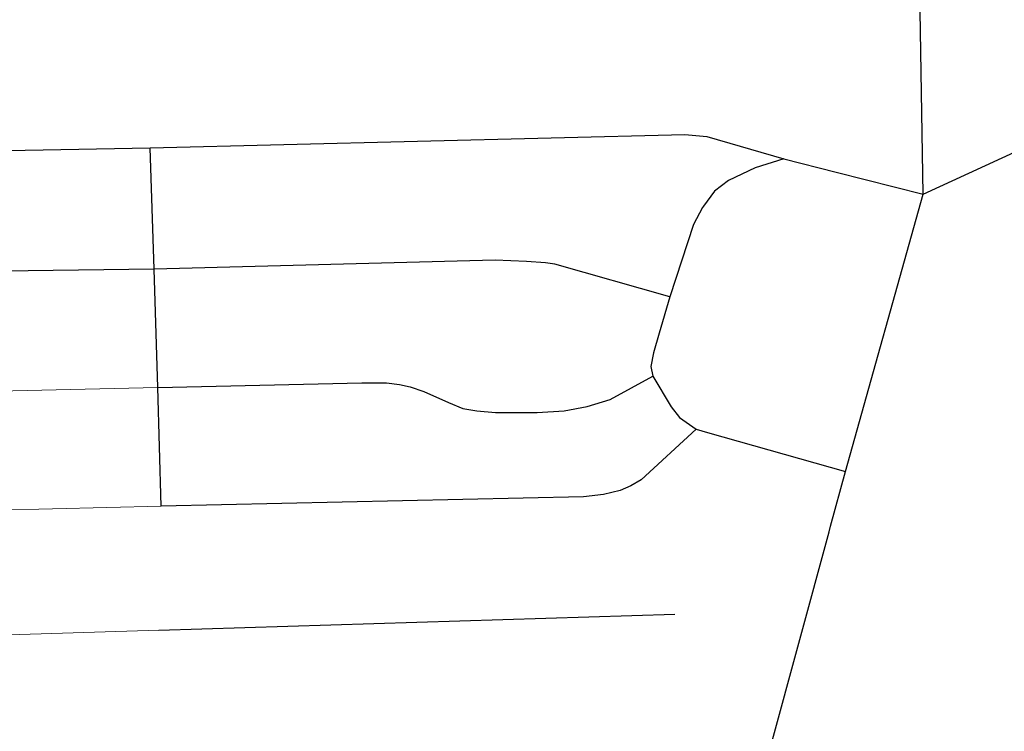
# Model space of a CAD drawing. Extents: x 13.99 to 21.38, y 7.75 to 14.55.
# Tile 57 of 77: x 19.66 to 20.18, y 9.84 to 10.22. Entities that reach past the tile are written whole.
import ezdxf

# ---------------------------------------------------------------- set-up
doc = ezdxf.new("R2010")
doc.units = 0
doc.header["$MEASUREMENT"] = 0
for name, color, linetype, lineweight in [('GM_X_City_Street', 1, 'Continuous', 0), ('GM_X_County_Road', 3, 'Continuous', 30), ('GM_X_State_Route', 1, 'Continuous', 30), ('GM_X_Township_Road', 1, 'Continuous', 30)]:
    doc.layers.add(name, color=color, linetype=linetype, lineweight=lineweight)

msp = doc.modelspace()

# ---------------------------------------------------------------- linework, layer by layer
at = {"layer": 'GM_X_City_Street'}
for p, q in [((19.50172, 10.02104), (19.72966, 10.02637)), ((19.50375, 9.95765), (19.73146, 9.96324)), ((19.50569, 9.89038), (19.73017, 9.89724))]:
    msp.add_line(p, q, dxfattribs=at)
at = {"layer": 'GM_X_County_Road', "color": 1}
msp.add_line((20.09049, 10.141), (20.13683, 10.12918), dxfattribs=at)
at = {"layer": 'GM_X_County_Road', "color": 1, "flags": 128}
for points in [[(20.13683, 10.12918), (20.13502, 10.23764), (20.13231, 10.32382), (20.13098, 10.36632), (20.12956, 10.41165), (20.12755, 10.48618), (20.12507, 10.55534)], [(19.49756, 10.14965), (19.72551, 10.15397), (20.01014, 10.16097), (20.02169, 10.15993), (20.06268, 10.1481), (20.09049, 10.141)]]:
    msp.add_lwpolyline(points, dxfattribs=at)
at = {"layer": 'GM_X_State_Route', "flags": 128}
for points in [[(20.13683, 10.12918), (20.19441, 10.15573), (20.2089, 10.16241)], [(20.08765, 9.95255), (20.09561, 9.98172), (20.13683, 10.12918)], [(20.04895, 9.81484), (20.05558, 9.83504), (20.08686, 9.94964), (20.08765, 9.95255)]]:
    msp.add_lwpolyline(points, dxfattribs=at)
at = {"layer": 'GM_X_Township_Road'}
msp.add_line((19.73017, 9.89724), (20.00479, 9.90583), dxfattribs=at)
at = {"layer": 'GM_X_Township_Road', "flags": 128}
for points in [[(19.73146, 9.96324), (19.72966, 10.02637), (19.72774, 10.08935), (19.72551, 10.15397)], [(20.06268, 10.1481), (20.04753, 10.14327), (20.03334, 10.13655), (20.02586, 10.13087), (20.02001, 10.12287)], [(20.02001, 10.12287), (20.01942, 10.12207), (20.01469, 10.11317), (20.00203, 10.07459), (19.99637, 10.05524), (19.99335, 10.04484), (19.99202, 10.03759), (19.99298, 10.03251), (20.00278, 10.01618), (20.00725, 10.0105), (20.01608, 10.00421), (20.02213, 10.00239), (20.09561, 9.98172)], [(20.00203, 10.07459), (19.94095, 10.09194), (19.93591, 10.09277), (19.92587, 10.09346), (19.90915, 10.09405), (19.72774, 10.08935), (19.49954, 10.08632)], [(19.72966, 10.02637), (19.83825, 10.02894), (19.85131, 10.02888), (19.8582, 10.02791), (19.86401, 10.02676), (19.87126, 10.02434), (19.88426, 10.01836), (19.89194, 10.01515), (19.89938, 10.01406), (19.90936, 10.0131), (19.93155, 10.0131), (19.94588, 10.01406), (19.95809, 10.01624), (19.97037, 10.01993), (19.99298, 10.03251)], [(20.01608, 10.00421), (19.98686, 9.97725), (19.98137, 9.97409), (19.97569, 9.97168), (19.96674, 9.9695), (19.9561, 9.96829), (19.73146, 9.96324)]]:
    msp.add_lwpolyline(points, dxfattribs=at)

doc.saveas('drawing.dxf')
